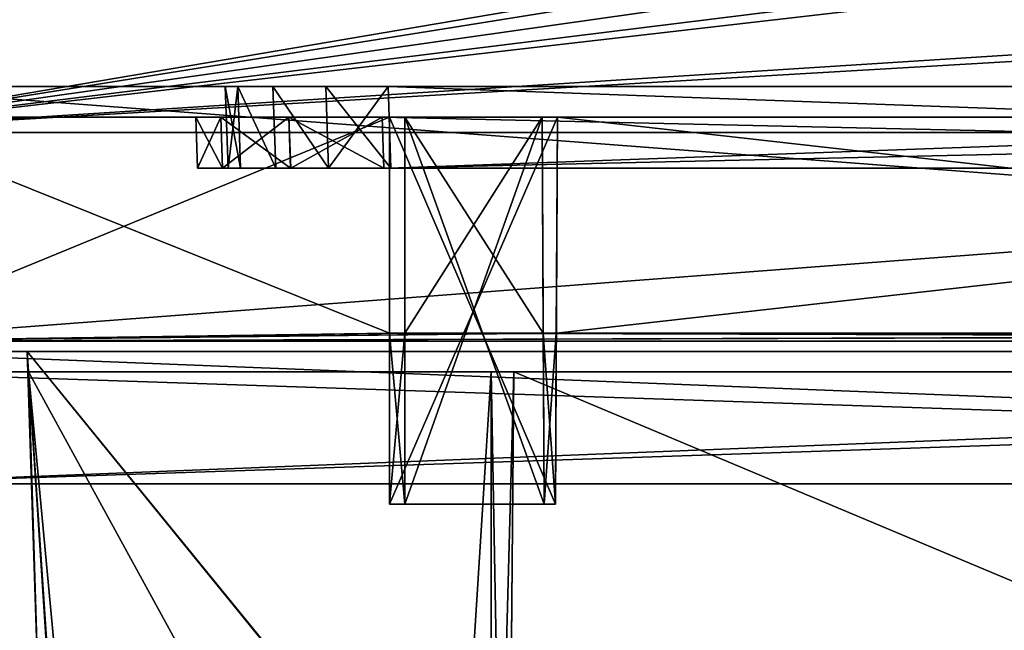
# Model space of a CAD drawing. Header units: millimetres. Extents: x -294 to 294, y -16 to 464.
# Tile 23 of 140: x -240 to -143, y 344 to 404. Entities that reach past the tile are written whole.
import ezdxf

# ---------------------------------------------------------------- set-up
doc = ezdxf.new("R2010")
doc.units = ezdxf.units.MM
doc.header["$LTSCALE"] = 65.185185
for name, color, linetype in [('10', 7, 'CONTINUOUS'), ('11', 7, 'CONTINUOUS'), ('12', 7, 'CONTINUOUS'), ('13', 7, 'CONTINUOUS'), ('14', 7, 'CONTINUOUS'), ('145', 7, 'CONTINUOUS'), ('15', 7, 'CONTINUOUS'), ('152', 7, 'CONTINUOUS'), ('159', 7, 'CONTINUOUS'), ('180', 7, 'CONTINUOUS'), ('181', 7, 'CONTINUOUS'), ('182', 7, 'CONTINUOUS'), ('183', 7, 'CONTINUOUS'), ('188', 7, 'CONTINUOUS'), ('190', 7, 'CONTINUOUS'), ('294', 7, 'CONTINUOUS'), ('295', 7, 'CONTINUOUS'), ('296', 7, 'CONTINUOUS'), ('36', 7, 'CONTINUOUS'), ('37', 7, 'CONTINUOUS'), ('49', 7, 'CONTINUOUS'), ('610', 7, 'CONTINUOUS'), ('612', 7, 'CONTINUOUS'), ('613', 7, 'CONTINUOUS'), ('614', 7, 'CONTINUOUS'), ('615', 7, 'CONTINUOUS'), ('619', 7, 'CONTINUOUS'), ('620', 7, 'CONTINUOUS'), ('624', 7, 'CONTINUOUS'), ('627', 7, 'CONTINUOUS'), ('628', 7, 'CONTINUOUS'), ('630', 7, 'CONTINUOUS'), ('631', 7, 'CONTINUOUS'), ('638', 7, 'CONTINUOUS'), ('657', 7, 'CONTINUOUS'), ('691', 7, 'CONTINUOUS'), ('692', 7, 'CONTINUOUS'), ('693', 7, 'CONTINUOUS'), ('694', 7, 'CONTINUOUS'), ('695', 7, 'CONTINUOUS'), ('696', 7, 'CONTINUOUS'), ('697', 7, 'CONTINUOUS'), ('698', 7, 'CONTINUOUS'), ('699', 7, 'CONTINUOUS'), ('700', 7, 'CONTINUOUS'), ('701', 7, 'CONTINUOUS'), ('733', 7, 'CONTINUOUS'), ('734', 7, 'CONTINUOUS'), ('735', 7, 'CONTINUOUS'), ('736', 7, 'CONTINUOUS'), ('737', 7, 'CONTINUOUS'), ('738', 7, 'CONTINUOUS'), ('739', 7, 'CONTINUOUS'), ('740', 7, 'CONTINUOUS'), ('741', 7, 'CONTINUOUS'), ('742', 7, 'CONTINUOUS'), ('743', 7, 'CONTINUOUS'), ('746', 7, 'CONTINUOUS'), ('747', 7, 'CONTINUOUS'), ('749', 7, 'CONTINUOUS'), ('750', 7, 'CONTINUOUS'), ('753', 7, 'CONTINUOUS'), ('756', 7, 'CONTINUOUS'), ('761', 7, 'CONTINUOUS'), ('801', 7, 'CONTINUOUS'), ('863', 7, 'CONTINUOUS'), ('90', 7, 'CONTINUOUS')]:
    doc.layers.add(name, color=color, linetype=linetype)

msp = doc.modelspace()

# ---------------------------------------------------------------- linework, layer by layer
at = {"layer": '10', "linetype": 'Continuous'}
for points in [[(-257.808, 369, -337.308), (-257.368, 369, -338.368), (72.808, 369, -337.308), (-257.808, 369, -337.308)], [(-243.951, 369, -332.344), (-257.808, 369, -337.308), (-238.713, 369, -333.384), (-243.951, 369, -332.344)], [(-238.713, 369, -333.384), (-257.808, 369, -337.308), (-193.25, 369, -333.384), (-238.713, 369, -333.384)], [(-193.25, 369, -333.384), (-257.808, 369, -337.308), (-193.25, 369, -337.21), (-193.25, 369, -333.384)], [(-193.25, 369, -337.21), (-257.808, 369, -337.308), (-191.026, 369, -337.21), (-193.25, 369, -337.21)], [(-191.026, 369, -337.21), (-257.808, 369, -337.308), (6.026, 369, -337.21), (-191.026, 369, -337.21)], [(-257.808, 369, -337.308), (72.808, 369, -337.308), (6.026, 369, -337.21), (-257.808, 369, -337.308)], [(-257.368, 369, -8.632), (-257.808, 369, -9.692), (72.368, 369, -8.632), (-257.368, 369, -8.632)], [(72.368, 369, -8.632), (-257.808, 369, -9.692), (72.808, 369, -9.692), (72.368, 369, -8.632)], [(-193.25, 369, -9.79), (-191.026, 369, -9.79), (-257.808, 369, -9.692), (-193.25, 369, -9.79)], [(-193.25, 369, -9.79), (-257.808, 369, -9.692), (-238.713, 369, -13.616), (-193.25, 369, -9.79)], [(-238.713, 369, -13.616), (-257.808, 369, -9.692), (-243.945, 369, -14.654), (-238.713, 369, -13.616)], [(72.808, 369, -9.692), (-257.808, 369, -9.692), (-191.026, 369, -9.79), (72.808, 369, -9.692)], [(-257.368, 369, -338.368), (-256.308, 369, -338.808), (72.368, 369, -338.368), (-257.368, 369, -338.368)], [(72.808, 369, -337.308), (-257.368, 369, -338.368), (72.368, 369, -338.368), (72.808, 369, -337.308)], [(-256.308, 369, -8.192), (-257.368, 369, -8.632), (71.308, 369, -8.192), (-256.308, 369, -8.192)], [(71.308, 369, -8.192), (-257.368, 369, -8.632), (72.368, 369, -8.632), (71.308, 369, -8.192)], [(-256.308, 369, -338.808), (71.308, 369, -338.808), (72.368, 369, -338.368), (-256.308, 369, -338.808)], [(-193.25, 369, -13.616), (-193.25, 369, -9.79), (-238.713, 369, -13.616), (-193.25, 369, -13.616)], [(72.808, 369, -9.692), (-191.026, 369, -9.79), (6.026, 369, -9.79), (72.808, 369, -9.692)], [(-191.026, 369, -9.79), (-191.026, 369, -13.616), (6.026, 369, -9.79), (-191.026, 369, -9.79)], [(6.026, 369, -9.79), (-191.026, 369, -13.616), (6.026, 369, -13.616), (6.026, 369, -9.79)], [(-191.026, 369, -333.384), (-191.026, 369, -337.21), (6.026, 369, -333.384), (-191.026, 369, -333.384)], [(6.026, 369, -333.384), (-191.026, 369, -337.21), (6.026, 369, -337.21), (6.026, 369, -333.384)]]:
    msp.add_3dface(points, dxfattribs=at)
at = {"layer": '11', "linetype": 'Continuous'}
for points in [[(-256.308, 369, -338.808), (-256.5, 358, -339), (71.5, 358, -339), (-256.308, 369, -338.808)], [(71.308, 369, -338.808), (-256.308, 369, -338.808), (71.5, 358, -339), (71.308, 369, -338.808)]]:
    msp.add_3dface(points, dxfattribs=at)
at = {"layer": '12', "linetype": 'Continuous'}
for points in [[(71.501, 358, -341), (-256.5, 358, -339), (-256.501, 358, -341), (71.501, 358, -341)], [(71.501, 358, -6), (-256.501, 358, -6), (71.5, 358, -8), (71.501, 358, -6)], [(71.5, 358, -8), (-256.501, 358, -6), (-256.5, 358, -8), (71.5, 358, -8)], [(71.5, 358, -339), (-256.5, 358, -339), (71.501, 358, -341), (71.5, 358, -339)]]:
    msp.add_3dface(points, dxfattribs=at)
at = {"layer": '13', "linetype": 'Continuous'}
for points in [[(71.501, 358, -341), (-256.501, 358, -341), (71.274, 371, -340.773), (71.501, 358, -341)], [(-256.501, 358, -341), (-256.274, 371, -340.773), (71.274, 371, -340.773), (-256.501, 358, -341)]]:
    msp.add_3dface(points, dxfattribs=at)
at = {"layer": '14', "linetype": 'Continuous'}
for points in [[(71.274, 371, -340.773), (-256.274, 371, -340.773), (53.839, 371, -331.453), (71.274, 371, -340.773)], [(53.839, 371, -331.453), (-256.274, 371, -340.773), (-238.839, 371, -331.453), (53.839, 371, -331.453)], [(-238.839, 371, -331.453), (-256.274, 371, -340.773), (-243.284, 371, -330.571), (-238.839, 371, -331.453)], [(-256.274, 371, -6.227), (71.274, 371, -6.227), (-238.839, 371, -15.547), (-256.274, 371, -6.227)], [(-243.289, 371, -16.431), (-256.274, 371, -6.227), (-238.839, 371, -15.547), (-243.289, 371, -16.431)], [(-238.839, 371, -15.547), (71.274, 371, -6.227), (53.839, 371, -15.547), (-238.839, 371, -15.547)]]:
    msp.add_3dface(points, dxfattribs=at)
at = {"layer": '145', "linetype": 'Continuous'}
for points in [[(-256.501, 358, -6), (71.501, 358, -6), (-256.274, 371, -6.227), (-256.501, 358, -6)], [(71.501, 358, -6), (71.274, 371, -6.227), (-256.274, 371, -6.227), (71.501, 358, -6)]]:
    msp.add_3dface(points, dxfattribs=at)
at = {"layer": '15', "linetype": 'Continuous'}
for points in [[(53.839, 371, -331.453), (-238.839, 371, -331.453), (-217.111, 38.791, -319.852), (53.839, 371, -331.453)], [(-216.468, 38.791, -319.852), (53.839, 371, -331.453), (-217.111, 38.791, -319.852), (-216.468, 38.791, -319.852)], [(53.839, 371, -331.453), (-216.468, 38.791, -319.852), (31.468, 38.791, -319.852), (53.839, 371, -331.453)]]:
    msp.add_3dface(points, dxfattribs=at)
at = {"layer": '152', "linetype": 'Continuous'}
for points in [[(-256.308, 369, -8.192), (71.308, 369, -8.192), (-256.5, 358, -8), (-256.308, 369, -8.192)], [(71.308, 369, -8.192), (71.5, 358, -8), (-256.5, 358, -8), (71.308, 369, -8.192)]]:
    msp.add_3dface(points, dxfattribs=at)
at = {"layer": '159', "linetype": 'Continuous'}
for points in [[(-193.25, 369, -13.616), (-238.713, 369, -13.616), (-215.56, 15, -25.978), (-193.25, 369, -13.616)], [(-193.25, 369, -13.616), (-215.56, 15, -25.978), (-193.25, 286, -16.514), (-193.25, 369, -13.616)], [(6.026, 369, -13.616), (-191.026, 369, -13.616), (-191.75, 286, -16.514), (6.026, 369, -13.616)], [(6.026, 369, -13.616), (-191.75, 286, -16.514), (6.75, 286, -16.514), (6.026, 369, -13.616)]]:
    msp.add_3dface(points, dxfattribs=at)
at = {"layer": '180', "linetype": 'Continuous'}
for points in [[(-238.713, 369, -333.384), (-193.25, 369, -333.384), (-193.25, 286, -330.486), (-238.713, 369, -333.384)], [(-238.713, 369, -333.384), (-193.25, 286, -330.486), (-205.541, 15, -321.022), (-238.713, 369, -333.384)], [(-215.56, 15, -321.022), (-238.713, 369, -333.384), (-205.541, 15, -321.022), (-215.56, 15, -321.022)], [(-191.75, 286, -330.486), (-191.026, 369, -333.384), (6.75, 286, -330.486), (-191.75, 286, -330.486)], [(-191.026, 369, -333.384), (6.026, 369, -333.384), (6.75, 286, -330.486), (-191.026, 369, -333.384)]]:
    msp.add_3dface(points, dxfattribs=at)
at = {"layer": '181', "linetype": 'Continuous'}
for points in [[(-191.026, 369, -337.21), (-191.026, 369, -333.384), (-191.75, 286, -330.486), (-191.026, 369, -337.21)], [(-191.026, 369, -337.21), (-191.75, 286, -330.486), (-191.747, 286.395, -336.489), (-191.026, 369, -337.21)]]:
    msp.add_3dface(points, dxfattribs=at)
at = {"layer": '182', "linetype": 'Continuous'}
for points in [[(-193.25, 369, -337.21), (-191.026, 369, -337.21), (-191.747, 286.395, -336.489), (-193.25, 369, -337.21)], [(-193.25, 369, -337.21), (-191.747, 286.395, -336.489), (-193.25, 286.395, -336.489), (-193.25, 369, -337.21)]]:
    msp.add_3dface(points, dxfattribs=at)
at = {"layer": '183', "linetype": 'Continuous'}
for points in [[(-193.25, 369, -333.384), (-193.25, 369, -337.21), (-193.25, 286.395, -336.489), (-193.25, 369, -333.384)], [(-193.25, 286, -330.486), (-193.25, 369, -333.384), (-193.25, 286, -333.143), (-193.25, 286, -330.486)], [(-193.25, 369, -333.384), (-193.25, 286.395, -336.489), (-193.25, 286, -333.143), (-193.25, 369, -333.384)]]:
    msp.add_3dface(points, dxfattribs=at)
at = {"layer": '188', "linetype": 'Continuous'}
for points in [[(-251.346, 369, -324.946), (-248.389, 369, -329.378), (-236.752, 15, -308.792), (-251.346, 369, -324.946)], [(-240.022, 15, -296.56), (-251.346, 369, -324.946), (-236.752, 15, -308.792), (-240.022, 15, -296.56)], [(-248.389, 369, -329.378), (-243.951, 369, -332.344), (-227.801, 15, -317.747), (-248.389, 369, -329.378)], [(-236.752, 15, -308.792), (-248.389, 369, -329.378), (-227.801, 15, -317.747), (-236.752, 15, -308.792)], [(-243.951, 369, -332.344), (-238.713, 369, -333.384), (-227.801, 15, -317.747), (-243.951, 369, -332.344)], [(-238.713, 369, -333.384), (-215.56, 15, -321.022), (-227.801, 15, -317.747), (-238.713, 369, -333.384)]]:
    msp.add_3dface(points, dxfattribs=at)
at = {"layer": '190', "linetype": 'Continuous'}
for points in [[(-251.349, 369, -22.06), (-252.384, 369, -27.287), (-236.748, 15, -38.201), (-251.349, 369, -22.06)], [(-252.384, 369, -27.287), (-240.022, 15, -50.44), (-236.748, 15, -38.201), (-252.384, 369, -27.287)], [(-248.389, 369, -17.623), (-251.349, 369, -22.06), (-236.748, 15, -38.201), (-248.389, 369, -17.623)], [(-243.945, 369, -14.654), (-248.389, 369, -17.623), (-227.807, 15, -29.257), (-243.945, 369, -14.654)], [(-227.807, 15, -29.257), (-248.389, 369, -17.623), (-236.748, 15, -38.201), (-227.807, 15, -29.257)], [(-238.713, 369, -13.616), (-243.945, 369, -14.654), (-215.56, 15, -25.978), (-238.713, 369, -13.616)], [(-215.56, 15, -25.978), (-243.945, 369, -14.654), (-227.807, 15, -29.257), (-215.56, 15, -25.978)]]:
    msp.add_3dface(points, dxfattribs=at)
at = {"layer": '294', "linetype": 'Continuous'}
for points in [[(-193.25, 369, -9.79), (-193.25, 369, -13.616), (-193.25, 286, -16.514), (-193.25, 369, -9.79)], [(-193.25, 369, -9.79), (-193.25, 286, -16.514), (-193.25, 286.395, -10.511), (-193.25, 369, -9.79)]]:
    msp.add_3dface(points, dxfattribs=at)
at = {"layer": '295', "linetype": 'Continuous'}
for points in [[(-191.026, 369, -9.79), (-193.25, 369, -9.79), (-193.25, 286.395, -10.511), (-191.026, 369, -9.79)], [(-191.026, 369, -9.79), (-193.25, 286.395, -10.511), (-191.747, 286.395, -10.511), (-191.026, 369, -9.79)]]:
    msp.add_3dface(points, dxfattribs=at)
at = {"layer": '296', "linetype": 'Continuous'}
for points in [[(-191.75, 286, -16.514), (-191.026, 369, -13.616), (-191.75, 286, -13.857), (-191.75, 286, -16.514)], [(-191.026, 369, -13.616), (-191.747, 286.395, -10.511), (-191.75, 286, -13.857), (-191.026, 369, -13.616)], [(-191.026, 369, -13.616), (-191.026, 369, -9.79), (-191.747, 286.395, -10.511), (-191.026, 369, -13.616)]]:
    msp.add_3dface(points, dxfattribs=at)
at = {"layer": '36', "linetype": 'Continuous'}
for points in [[(-238.839, 371, -15.547), (53.839, 371, -15.547), (32.111, 38.791, -27.148), (-238.839, 371, -15.547)], [(-217.111, 38.791, -27.148), (-238.839, 371, -15.547), (-216.468, 38.791, -27.148), (-217.111, 38.791, -27.148)], [(-216.468, 38.791, -27.148), (-238.839, 371, -15.547), (31.468, 38.791, -27.148), (-216.468, 38.791, -27.148)], [(31.468, 38.791, -27.148), (-238.839, 371, -15.547), (32.111, 38.791, -27.148), (31.468, 38.791, -27.148)]]:
    msp.add_3dface(points, dxfattribs=at)
at = {"layer": '37', "linetype": 'Continuous'}
for points in [[(-250.453, 371, -27.161), (-249.57, 371, -22.714), (-238.852, 38.791, -48.889), (-250.453, 371, -27.161)], [(-249.57, 371, -22.714), (-247.058, 371, -18.95), (-235.938, 38.648, -38.021), (-249.57, 371, -22.714)], [(-238.852, 38.791, -48.889), (-249.57, 371, -22.714), (-235.938, 38.648, -38.021), (-238.852, 38.791, -48.889)], [(-247.058, 371, -18.95), (-243.289, 371, -16.431), (-227.988, 38.647, -30.067), (-247.058, 371, -18.95)], [(-235.938, 38.648, -38.021), (-247.058, 371, -18.95), (-227.988, 38.647, -30.067), (-235.938, 38.648, -38.021)], [(-243.289, 371, -16.431), (-238.839, 371, -15.547), (-227.988, 38.647, -30.067), (-243.289, 371, -16.431)], [(-238.839, 371, -15.547), (-217.111, 38.791, -27.148), (-227.988, 38.647, -30.067), (-238.839, 371, -15.547)]]:
    msp.add_3dface(points, dxfattribs=at)
at = {"layer": '49', "linetype": 'Continuous'}
for points in [[(-250.453, 371, -319.839), (-250.453, 371, -27.161), (-238.852, 38.791, -48.889), (-250.453, 371, -319.839)], [(-250.453, 371, -319.839), (-238.852, 38.791, -48.889), (-238.852, 38.791, -49.532), (-250.453, 371, -319.839)], [(-250.453, 371, -319.839), (-238.852, 38.791, -49.532), (-238.852, 38.791, -297.468), (-250.453, 371, -319.839)], [(-238.852, 38.791, -298.111), (-250.453, 371, -319.839), (-238.852, 38.791, -297.468), (-238.852, 38.791, -298.111)]]:
    msp.add_3dface(points, dxfattribs=at)
at = {"layer": '610', "linetype": 'Continuous'}
for points in [[(72.502, 372, -5), (-257.502, 372, -5), (71.801, 372, -8), (72.502, 372, -5)], [(71.801, 372, -8), (-257.502, 372, -5), (-256.801, 372, -8), (71.801, 372, -8)], [(-257.502, 372, -342), (72.502, 372, -342), (-256.801, 372, -339), (-257.502, 372, -342)], [(-256.801, 372, -339), (72.502, 372, -342), (71.801, 372, -339), (-256.801, 372, -339)]]:
    msp.add_3dface(points, dxfattribs=at)
at = {"layer": '612', "linetype": 'Continuous'}
for points in [[(-256.629, 397, -5.873), (71.629, 397, -5.873), (-203.383, 397, -46.627), (-256.629, 397, -5.873)], [(-256.629, 397, -341.127), (-256.629, 397, -5.873), (-219.373, 397, -62.617), (-256.629, 397, -341.127)], [(-219.373, 397, -62.617), (-256.629, 397, -5.873), (-218.157, 397, -56.497), (-219.373, 397, -62.617)], [(-218.157, 397, -56.497), (-256.629, 397, -5.873), (-214.689, 397, -51.308), (-218.157, 397, -56.497)], [(-214.689, 397, -51.308), (-256.629, 397, -5.873), (-209.501, 397, -47.843), (-214.689, 397, -51.308)], [(-209.501, 397, -47.843), (-256.629, 397, -5.873), (-203.383, 397, -46.627), (-209.501, 397, -47.843)], [(71.629, 397, -341.127), (-256.629, 397, -341.127), (18.383, 397, -300.373), (71.629, 397, -341.127)], [(-256.629, 397, -341.127), (-219.373, 397, -62.617), (-219.373, 397, -284.383), (-256.629, 397, -341.127)], [(18.383, 397, -300.373), (-256.629, 397, -341.127), (-203.383, 397, -300.373), (18.383, 397, -300.373)], [(-203.383, 397, -300.373), (-256.629, 397, -341.127), (-209.502, 397, -299.157), (-203.383, 397, -300.373)], [(-209.502, 397, -299.157), (-256.629, 397, -341.127), (-214.689, 397, -295.693), (-209.502, 397, -299.157)], [(-214.689, 397, -295.693), (-256.629, 397, -341.127), (-218.156, 397, -290.504), (-214.689, 397, -295.693)], [(-218.156, 397, -290.504), (-256.629, 397, -341.127), (-219.373, 397, -284.383), (-218.156, 397, -290.504)], [(-203.383, 397, -46.627), (71.629, 397, -5.873), (18.383, 397, -46.627), (-203.383, 397, -46.627)]]:
    msp.add_3dface(points, dxfattribs=at)
at = {"layer": '613', "linetype": 'Continuous'}
for points in [[(-219.373, 397, -284.383), (-219.373, 397, -62.617), (-219.094, 389, -284.103), (-219.373, 397, -284.383)], [(-219.373, 397, -62.617), (-219.094, 389, -62.897), (-219.094, 389, -284.103), (-219.373, 397, -62.617)]]:
    msp.add_3dface(points, dxfattribs=at)
at = {"layer": '614', "linetype": 'Continuous'}
for points in [[(-222.094, 389, -62.195), (-222.094, 389, -284.805), (-219.646, 389, -293.948), (-222.094, 389, -62.195)], [(-219.645, 389, -53.05), (-222.094, 389, -62.195), (-219.646, 389, -293.948), (-219.645, 389, -53.05)], [(-219.094, 389, -284.103), (-219.645, 389, -53.05), (-219.646, 389, -293.948), (-219.094, 389, -284.103)], [(-219.094, 389, -284.103), (-219.646, 389, -293.948), (-217.877, 389, -290.223), (-219.094, 389, -284.103)], [(-219.646, 389, -293.948), (-212.952, 389, -300.643), (-217.877, 389, -290.223), (-219.646, 389, -293.948)], [(-219.094, 389, -284.103), (-219.094, 389, -62.897), (-219.645, 389, -53.05), (-219.094, 389, -284.103)], [(-219.645, 389, -53.05), (-219.094, 389, -62.897), (-217.878, 389, -56.778), (-219.645, 389, -53.05)], [(-212.954, 389, -46.358), (-219.645, 389, -53.05), (-214.413, 389, -51.591), (-212.954, 389, -46.358)], [(-214.413, 389, -51.591), (-219.645, 389, -53.05), (-217.878, 389, -56.778), (-214.413, 389, -51.591)], [(-217.877, 389, -290.223), (-212.952, 389, -300.643), (-214.413, 389, -295.41), (-217.877, 389, -290.223)], [(-209.223, 389, -48.123), (-212.954, 389, -46.358), (-214.413, 389, -51.591), (-209.223, 389, -48.123)], [(-214.413, 389, -295.41), (-212.952, 389, -300.643), (-209.225, 389, -298.876), (-214.413, 389, -295.41)], [(-203.805, 389, -43.906), (-212.954, 389, -46.358), (-209.223, 389, -48.123), (-203.805, 389, -43.906)], [(-212.952, 389, -300.643), (-203.805, 389, -303.094), (-209.225, 389, -298.876), (-212.952, 389, -300.643)], [(-209.225, 389, -298.876), (-203.805, 389, -303.094), (-203.103, 389, -300.094), (-209.225, 389, -298.876)], [(-203.103, 389, -46.906), (-203.805, 389, -43.906), (-209.223, 389, -48.123), (-203.103, 389, -46.906)], [(18.805, 389, -43.906), (-203.805, 389, -43.906), (18.103, 389, -46.906), (18.805, 389, -43.906)], [(18.103, 389, -46.906), (-203.805, 389, -43.906), (-203.103, 389, -46.906), (18.103, 389, -46.906)], [(-203.805, 389, -303.094), (18.805, 389, -303.094), (-203.103, 389, -300.094), (-203.805, 389, -303.094)], [(-203.103, 389, -300.094), (18.805, 389, -303.094), (18.103, 389, -300.094), (-203.103, 389, -300.094)]]:
    msp.add_3dface(points, dxfattribs=at)
at = {"layer": '615', "linetype": 'Continuous'}
for points in [[(-222.094, 389, -284.805), (-222.094, 389, -62.195), (-222.268, 394, -284.979), (-222.094, 389, -284.805)], [(-222.094, 389, -62.195), (-222.268, 394, -62.021), (-222.268, 394, -284.979), (-222.094, 389, -62.195)]]:
    msp.add_3dface(points, dxfattribs=at)
at = {"layer": '619', "linetype": 'Continuous'}
for points in [[(-201.75, 394, -20.5), (-188.25, 394, -20.5), (-201.75, 394, -8.768), (-201.75, 394, -20.5)], [(-201.75, 394, -8.768), (-188.25, 394, -20.5), (-188.25, 394, -8.768), (-201.75, 394, -8.768)]]:
    msp.add_3dface(points, dxfattribs=at)
at = {"layer": '620', "linetype": 'Continuous'}
for points in [[(-188.25, 394, -338.232), (-188.25, 394, -326.5), (-201.75, 394, -326.5), (-188.25, 394, -338.232)], [(-201.75, 394, -338.232), (-188.25, 394, -338.232), (-201.75, 394, -326.5), (-201.75, 394, -338.232)]]:
    msp.add_3dface(points, dxfattribs=at)
at = {"layer": '624', "linetype": 'Continuous'}
for points in [[(-257.232, 394, -267.75), (-222.268, 394, -62.021), (-244, 394, -79.25), (-257.232, 394, -267.75)], [(-222.268, 394, -62.021), (-257.232, 394, -267.75), (-244, 394, -267.75), (-222.268, 394, -62.021)], [(-244, 394, -62.75), (-222.268, 394, -62.021), (-257.232, 394, -62.75), (-244, 394, -62.75)], [(-257.232, 394, -62.75), (-222.268, 394, -62.021), (-219.821, 394, -52.878), (-257.232, 394, -62.75)], [(-257.232, 394, -337.032), (-222.268, 394, -284.979), (-244, 394, -284.25), (-257.232, 394, -337.032)], [(-222.268, 394, -284.979), (-257.232, 394, -337.032), (-219.82, 394, -294.124), (-222.268, 394, -284.979)], [(-257.232, 394, -9.968), (-257.232, 394, -62.75), (-203.25, 394, -22), (-257.232, 394, -9.968)], [(-203.25, 394, -22), (-257.232, 394, -62.75), (-186.75, 394, -22), (-203.25, 394, -22)], [(-186.75, 394, -22), (-257.232, 394, -62.75), (-213.127, 394, -46.182), (-186.75, 394, -22)], [(-213.127, 394, -46.182), (-257.232, 394, -62.75), (-219.821, 394, -52.878), (-213.127, 394, -46.182)], [(-256.881, 394, -9.119), (-257.232, 394, -9.968), (-203.25, 394, -8.768), (-256.881, 394, -9.119)], [(-203.25, 394, -8.768), (-257.232, 394, -9.968), (-203.25, 394, -22), (-203.25, 394, -8.768)], [(-256.881, 394, -337.881), (-203.25, 394, -325), (-257.232, 394, -337.032), (-256.881, 394, -337.881)], [(-257.232, 394, -337.032), (-203.25, 394, -325), (-203.979, 394, -303.268), (-257.232, 394, -337.032)], [(-219.82, 394, -294.124), (-257.232, 394, -337.032), (-213.129, 394, -300.817), (-219.82, 394, -294.124)], [(-213.129, 394, -300.817), (-257.232, 394, -337.032), (-203.979, 394, -303.268), (-213.129, 394, -300.817)], [(-256.032, 394, -8.768), (-256.881, 394, -9.119), (-203.25, 394, -8.768), (-256.032, 394, -8.768)], [(-256.032, 394, -338.232), (-203.25, 394, -325), (-256.881, 394, -337.881), (-256.032, 394, -338.232)], [(-203.25, 394, -338.232), (-203.25, 394, -325), (-256.032, 394, -338.232), (-203.25, 394, -338.232)], [(-222.268, 394, -284.979), (-222.268, 394, -62.021), (-244, 394, -284.25), (-222.268, 394, -284.979)], [(-244, 394, -79.25), (-222.268, 394, -62.021), (-244, 394, -62.75), (-244, 394, -79.25)], [(-244, 394, -284.25), (-222.268, 394, -62.021), (-244, 394, -267.75), (-244, 394, -284.25)], [(-203.979, 394, -43.732), (-186.75, 394, -22), (-213.127, 394, -46.182), (-203.979, 394, -43.732)], [(1.75, 394, -22), (-186.75, 394, -22), (-203.979, 394, -43.732), (1.75, 394, -22)], [(18.25, 394, -22), (1.75, 394, -22), (-203.979, 394, -43.732), (18.25, 394, -22)], [(18.979, 394, -43.732), (18.25, 394, -22), (-203.979, 394, -43.732), (18.979, 394, -43.732)], [(-203.979, 394, -303.268), (-203.25, 394, -325), (18.979, 394, -303.268), (-203.979, 394, -303.268)], [(-203.25, 394, -325), (-186.75, 394, -325), (18.979, 394, -303.268), (-203.25, 394, -325)], [(-186.75, 394, -8.768), (-186.75, 394, -22), (1.75, 394, -8.768), (-186.75, 394, -8.768)], [(1.75, 394, -8.768), (-186.75, 394, -22), (1.75, 394, -22), (1.75, 394, -8.768)], [(1.75, 394, -338.232), (1.75, 394, -325), (-186.75, 394, -338.232), (1.75, 394, -338.232)], [(-186.75, 394, -338.232), (1.75, 394, -325), (-186.75, 394, -325), (-186.75, 394, -338.232)], [(-186.75, 394, -325), (1.75, 394, -325), (18.979, 394, -303.268), (-186.75, 394, -325)]]:
    msp.add_3dface(points, dxfattribs=at)
at = {"layer": '627', "linetype": 'Continuous'}
for points in [[(-203.805, 389, -43.906), (18.805, 389, -43.906), (-203.979, 394, -43.732), (-203.805, 389, -43.906)], [(18.805, 389, -43.906), (18.979, 394, -43.732), (-203.979, 394, -43.732), (18.805, 389, -43.906)]]:
    msp.add_3dface(points, dxfattribs=at)
at = {"layer": '628', "linetype": 'Continuous'}
for points in [[(-222.094, 389, -62.195), (-219.645, 389, -53.05), (-222.268, 394, -62.021), (-222.094, 389, -62.195)], [(-222.268, 394, -62.021), (-219.645, 389, -53.05), (-219.821, 394, -52.878), (-222.268, 394, -62.021)], [(-219.645, 389, -53.05), (-212.954, 389, -46.358), (-219.821, 394, -52.878), (-219.645, 389, -53.05)], [(-212.954, 389, -46.358), (-213.127, 394, -46.182), (-219.821, 394, -52.878), (-212.954, 389, -46.358)], [(-212.954, 389, -46.358), (-203.805, 389, -43.906), (-213.127, 394, -46.182), (-212.954, 389, -46.358)], [(-203.805, 389, -43.906), (-203.979, 394, -43.732), (-213.127, 394, -46.182), (-203.805, 389, -43.906)]]:
    msp.add_3dface(points, dxfattribs=at)
at = {"layer": '630', "linetype": 'Continuous'}
for points in [[(-203.805, 389, -303.094), (-203.979, 394, -303.268), (18.979, 394, -303.268), (-203.805, 389, -303.094)], [(18.805, 389, -303.094), (-203.805, 389, -303.094), (18.979, 394, -303.268), (18.805, 389, -303.094)]]:
    msp.add_3dface(points, dxfattribs=at)
at = {"layer": '631', "linetype": 'Continuous'}
for points in [[(-222.094, 389, -284.805), (-222.268, 394, -284.979), (-219.82, 394, -294.124), (-222.094, 389, -284.805)], [(-219.646, 389, -293.948), (-222.094, 389, -284.805), (-219.82, 394, -294.124), (-219.646, 389, -293.948)], [(-219.646, 389, -293.948), (-219.82, 394, -294.124), (-213.129, 394, -300.817), (-219.646, 389, -293.948)], [(-212.952, 389, -300.643), (-219.646, 389, -293.948), (-213.129, 394, -300.817), (-212.952, 389, -300.643)], [(-212.952, 389, -300.643), (-213.129, 394, -300.817), (-203.979, 394, -303.268), (-212.952, 389, -300.643)], [(-203.805, 389, -303.094), (-212.952, 389, -300.643), (-203.979, 394, -303.268), (-203.805, 389, -303.094)]]:
    msp.add_3dface(points, dxfattribs=at)
at = {"layer": '638', "linetype": 'Continuous'}
for points in [[(-256.801, 372, -8), (-256.032, 394, -8.768), (-203.25, 394, -8.768), (-256.801, 372, -8)], [(-256.801, 372, -8), (-203.25, 394, -8.768), (-203.25, 372.8, -8.028), (-256.801, 372, -8)], [(-201.75, 394, -8.768), (-188.25, 394, -8.768), (-201.75, 372.8, -8.028), (-201.75, 394, -8.768)], [(-188.25, 394, -8.768), (-188.139, 372.8, -8.028), (-201.75, 372.8, -8.028), (-188.25, 394, -8.768)], [(-186.75, 394, -8.768), (1.75, 394, -8.768), (-186.861, 372.8, -8.028), (-186.75, 394, -8.768)], [(1.75, 394, -8.768), (1.861, 372.8, -8.028), (-186.861, 372.8, -8.028), (1.75, 394, -8.768)], [(71.801, 372, -8), (-256.801, 372, -8), (18.25, 372.8, -8.028), (71.801, 372, -8)], [(-256.801, 372, -8), (16.75, 372.8, -8.028), (18.25, 372.8, -8.028), (-256.801, 372, -8)], [(16.75, 372.8, -8.028), (-256.801, 372, -8), (3.139, 372.8, -8.028), (16.75, 372.8, -8.028)], [(3.139, 372.8, -8.028), (-256.801, 372, -8), (1.861, 372.8, -8.028), (3.139, 372.8, -8.028)], [(1.861, 372.8, -8.028), (-256.801, 372, -8), (-186.861, 372.8, -8.028), (1.861, 372.8, -8.028)], [(-186.861, 372.8, -8.028), (-256.801, 372, -8), (-188.139, 372.8, -8.028), (-186.861, 372.8, -8.028)], [(-188.139, 372.8, -8.028), (-256.801, 372, -8), (-201.75, 372.8, -8.028), (-188.139, 372.8, -8.028)], [(-201.75, 372.8, -8.028), (-256.801, 372, -8), (-203.25, 372.8, -8.028), (-201.75, 372.8, -8.028)]]:
    msp.add_3dface(points, dxfattribs=at)
at = {"layer": '657', "linetype": 'Continuous'}
for points in [[(-256.032, 394, -338.232), (-256.801, 372, -339), (-203.25, 372.8, -338.972), (-256.032, 394, -338.232)], [(-203.25, 394, -338.232), (-256.032, 394, -338.232), (-203.25, 372.8, -338.972), (-203.25, 394, -338.232)], [(-188.25, 394, -338.232), (-201.75, 394, -338.232), (-188.139, 372.8, -338.972), (-188.25, 394, -338.232)], [(-201.75, 394, -338.232), (-201.75, 372.8, -338.972), (-188.139, 372.8, -338.972), (-201.75, 394, -338.232)], [(-186.75, 394, -338.232), (-186.861, 372.8, -338.972), (1.861, 372.8, -338.972), (-186.75, 394, -338.232)], [(1.75, 394, -338.232), (-186.75, 394, -338.232), (1.861, 372.8, -338.972), (1.75, 394, -338.232)], [(-256.801, 372, -339), (71.801, 372, -339), (-203.25, 372.8, -338.972), (-256.801, 372, -339)], [(-203.25, 372.8, -338.972), (71.801, 372, -339), (-201.75, 372.8, -338.972), (-203.25, 372.8, -338.972)], [(-201.75, 372.8, -338.972), (71.801, 372, -339), (-188.139, 372.8, -338.972), (-201.75, 372.8, -338.972)], [(-188.139, 372.8, -338.972), (71.801, 372, -339), (-186.861, 372.8, -338.972), (-188.139, 372.8, -338.972)], [(-186.861, 372.8, -338.972), (71.801, 372, -339), (1.861, 372.8, -338.972), (-186.861, 372.8, -338.972)]]:
    msp.add_3dface(points, dxfattribs=at)
at = {"layer": '691', "linetype": 'Continuous'}
for points in [[(-203.25, 394, -325), (-203.25, 394, -338.232), (-203.25, 372.8, -338.972), (-203.25, 394, -325)], [(-203.25, 394, -325), (-203.25, 372.8, -338.972), (-203.25, 372.8, -331.157), (-203.25, 394, -325)], [(-203.25, 356, -325), (-203.25, 394, -325), (-203.25, 356, -329.688), (-203.25, 356, -325)], [(-203.25, 356, -329.688), (-203.25, 394, -325), (-203.25, 372.8, -331.157), (-203.25, 356, -329.688)]]:
    msp.add_3dface(points, dxfattribs=at)
at = {"layer": '692', "linetype": 'Continuous'}
for points in [[(-203.25, 372.8, -338.972), (-201.75, 372.8, -338.972), (-201.75, 372.8, -331.157), (-203.25, 372.8, -338.972)], [(-203.25, 372.8, -331.157), (-203.25, 372.8, -338.972), (-201.75, 372.8, -331.157), (-203.25, 372.8, -331.157)]]:
    msp.add_3dface(points, dxfattribs=at)
at = {"layer": '693', "linetype": 'Continuous'}
for points in [[(-203.25, 356, -329.688), (-203.25, 372.8, -331.157), (-201.75, 356, -329.688), (-203.25, 356, -329.688)], [(-203.25, 372.8, -331.157), (-201.75, 372.8, -331.157), (-201.75, 356, -329.688), (-203.25, 372.8, -331.157)]]:
    msp.add_3dface(points, dxfattribs=at)
at = {"layer": '694', "linetype": 'Continuous'}
for points in [[(-201.75, 394, -338.232), (-201.75, 394, -326.5), (-201.75, 372.8, -331.157), (-201.75, 394, -338.232)], [(-201.75, 372.8, -338.972), (-201.75, 394, -338.232), (-201.75, 372.8, -331.157), (-201.75, 372.8, -338.972)], [(-201.75, 372.8, -331.157), (-201.75, 394, -326.5), (-201.75, 356, -326.5), (-201.75, 372.8, -331.157)], [(-201.75, 356, -329.688), (-201.75, 372.8, -331.157), (-201.75, 356, -326.5), (-201.75, 356, -329.688)]]:
    msp.add_3dface(points, dxfattribs=at)
at = {"layer": '695', "linetype": 'Continuous'}
for points in [[(-203.25, 356, -325), (-203.25, 356, -329.688), (-201.75, 356, -329.688), (-203.25, 356, -325)], [(-203.25, 356, -325), (-201.75, 356, -329.688), (-201.75, 356, -326.5), (-203.25, 356, -325)], [(-203.25, 356, -325), (-201.75, 356, -326.5), (-188.051, 356, -326.5), (-203.25, 356, -325)], [(-203.25, 356, -325), (-188.051, 356, -326.5), (-186.949, 356, -325), (-203.25, 356, -325)], [(-186.949, 356, -325), (-188.051, 356, -326.5), (-186.949, 356, -329.688), (-186.949, 356, -325)], [(-186.949, 356, -329.688), (-188.051, 356, -326.5), (-188.051, 356, -329.688), (-186.949, 356, -329.688)]]:
    msp.add_3dface(points, dxfattribs=at)
at = {"layer": '696', "linetype": 'Continuous'}
for points in [[(-201.75, 394, -326.5), (-188.25, 394, -326.5), (-188.051, 356, -326.5), (-201.75, 394, -326.5)], [(-201.75, 356, -326.5), (-201.75, 394, -326.5), (-188.051, 356, -326.5), (-201.75, 356, -326.5)]]:
    msp.add_3dface(points, dxfattribs=at)
at = {"layer": '697', "linetype": 'Continuous'}
for points in [[(-188.25, 394, -326.5), (-188.25, 394, -338.232), (-188.139, 372.8, -338.972), (-188.25, 394, -326.5)], [(-188.25, 394, -326.5), (-188.139, 372.8, -338.972), (-188.139, 372.8, -331.157), (-188.25, 394, -326.5)], [(-188.051, 356, -326.5), (-188.25, 394, -326.5), (-188.051, 356, -329.688), (-188.051, 356, -326.5)], [(-188.051, 356, -329.688), (-188.25, 394, -326.5), (-188.139, 372.8, -331.157), (-188.051, 356, -329.688)]]:
    msp.add_3dface(points, dxfattribs=at)
at = {"layer": '698', "linetype": 'Continuous'}
for points in [[(-188.139, 372.8, -338.972), (-186.861, 372.8, -338.972), (-186.861, 372.8, -331.157), (-188.139, 372.8, -338.972)], [(-188.139, 372.8, -331.157), (-188.139, 372.8, -338.972), (-186.861, 372.8, -331.157), (-188.139, 372.8, -331.157)]]:
    msp.add_3dface(points, dxfattribs=at)
at = {"layer": '699', "linetype": 'Continuous'}
for points in [[(-186.949, 356, -329.688), (-188.051, 356, -329.688), (-188.139, 372.8, -331.157), (-186.949, 356, -329.688)], [(-186.949, 356, -329.688), (-188.139, 372.8, -331.157), (-186.861, 372.8, -331.157), (-186.949, 356, -329.688)]]:
    msp.add_3dface(points, dxfattribs=at)
at = {"layer": '700', "linetype": 'Continuous'}
for points in [[(-186.75, 394, -338.232), (-186.75, 394, -325), (-186.949, 356, -325), (-186.75, 394, -338.232)], [(-186.75, 394, -338.232), (-186.949, 356, -325), (-186.861, 372.8, -331.157), (-186.75, 394, -338.232)], [(-186.861, 372.8, -338.972), (-186.75, 394, -338.232), (-186.861, 372.8, -331.157), (-186.861, 372.8, -338.972)], [(-186.949, 356, -325), (-186.949, 356, -329.688), (-186.861, 372.8, -331.157), (-186.949, 356, -325)]]:
    msp.add_3dface(points, dxfattribs=at)
at = {"layer": '701', "linetype": 'Continuous'}
for points in [[(-186.75, 394, -325), (-203.25, 394, -325), (-203.25, 356, -325), (-186.75, 394, -325)], [(-186.75, 394, -325), (-203.25, 356, -325), (-186.949, 356, -325), (-186.75, 394, -325)]]:
    msp.add_3dface(points, dxfattribs=at)
at = {"layer": '733', "linetype": 'Continuous'}
for points in [[(-186.949, 356, -17.312), (-186.75, 394, -22), (-186.861, 372.8, -15.843), (-186.949, 356, -17.312)], [(-186.75, 394, -22), (-186.949, 356, -17.312), (-186.949, 356, -22), (-186.75, 394, -22)], [(-186.75, 394, -22), (-186.75, 394, -8.768), (-186.861, 372.8, -8.028), (-186.75, 394, -22)], [(-186.75, 394, -22), (-186.861, 372.8, -8.028), (-186.861, 372.8, -15.843), (-186.75, 394, -22)]]:
    msp.add_3dface(points, dxfattribs=at)
at = {"layer": '734', "linetype": 'Continuous'}
for points in [[(-188.051, 356, -17.312), (-186.861, 372.8, -15.843), (-188.139, 372.8, -15.843), (-188.051, 356, -17.312)], [(-186.949, 356, -17.312), (-186.861, 372.8, -15.843), (-188.051, 356, -17.312), (-186.949, 356, -17.312)]]:
    msp.add_3dface(points, dxfattribs=at)
at = {"layer": '735', "linetype": 'Continuous'}
for points in [[(-203.25, 356, -22), (-186.949, 356, -22), (-201.75, 356, -20.5), (-203.25, 356, -22)], [(-203.25, 356, -17.312), (-203.25, 356, -22), (-201.75, 356, -20.5), (-203.25, 356, -17.312)], [(-201.75, 356, -17.312), (-203.25, 356, -17.312), (-201.75, 356, -20.5), (-201.75, 356, -17.312)], [(-186.949, 356, -22), (-188.051, 356, -20.5), (-201.75, 356, -20.5), (-186.949, 356, -22)], [(-186.949, 356, -22), (-186.949, 356, -17.312), (-188.051, 356, -17.312), (-186.949, 356, -22)], [(-186.949, 356, -22), (-188.051, 356, -17.312), (-188.051, 356, -20.5), (-186.949, 356, -22)]]:
    msp.add_3dface(points, dxfattribs=at)
at = {"layer": '736', "linetype": 'Continuous'}
for points in [[(-188.25, 394, -20.5), (-201.75, 394, -20.5), (-201.75, 356, -20.5), (-188.25, 394, -20.5)], [(-188.051, 356, -20.5), (-188.25, 394, -20.5), (-201.75, 356, -20.5), (-188.051, 356, -20.5)]]:
    msp.add_3dface(points, dxfattribs=at)
at = {"layer": '737', "linetype": 'Continuous'}
for points in [[(-201.75, 394, -20.5), (-201.75, 394, -8.768), (-201.75, 372.8, -8.028), (-201.75, 394, -20.5)], [(-201.75, 394, -20.5), (-201.75, 372.8, -8.028), (-201.75, 372.8, -15.843), (-201.75, 394, -20.5)], [(-201.75, 394, -20.5), (-201.75, 356, -17.312), (-201.75, 356, -20.5), (-201.75, 394, -20.5)], [(-201.75, 356, -17.312), (-201.75, 394, -20.5), (-201.75, 372.8, -15.843), (-201.75, 356, -17.312)]]:
    msp.add_3dface(points, dxfattribs=at)
at = {"layer": '738', "linetype": 'Continuous'}
for points in [[(-203.25, 356, -17.312), (-201.75, 356, -17.312), (-201.75, 372.8, -15.843), (-203.25, 356, -17.312)], [(-203.25, 356, -17.312), (-201.75, 372.8, -15.843), (-203.25, 372.8, -15.843), (-203.25, 356, -17.312)]]:
    msp.add_3dface(points, dxfattribs=at)
at = {"layer": '739', "linetype": 'Continuous'}
for points in [[(-203.25, 394, -8.768), (-203.25, 394, -22), (-203.25, 356, -22), (-203.25, 394, -8.768)], [(-203.25, 372.8, -8.028), (-203.25, 394, -8.768), (-203.25, 372.8, -15.843), (-203.25, 372.8, -8.028)], [(-203.25, 394, -8.768), (-203.25, 356, -22), (-203.25, 372.8, -15.843), (-203.25, 394, -8.768)], [(-203.25, 356, -22), (-203.25, 356, -17.312), (-203.25, 372.8, -15.843), (-203.25, 356, -22)]]:
    msp.add_3dface(points, dxfattribs=at)
at = {"layer": '740', "linetype": 'Continuous'}
for points in [[(-201.75, 372.8, -8.028), (-203.25, 372.8, -8.028), (-203.25, 372.8, -15.843), (-201.75, 372.8, -8.028)], [(-201.75, 372.8, -15.843), (-201.75, 372.8, -8.028), (-203.25, 372.8, -15.843), (-201.75, 372.8, -15.843)]]:
    msp.add_3dface(points, dxfattribs=at)
at = {"layer": '741', "linetype": 'Continuous'}
for points in [[(-203.25, 394, -22), (-186.75, 394, -22), (-186.949, 356, -22), (-203.25, 394, -22)], [(-203.25, 394, -22), (-186.949, 356, -22), (-203.25, 356, -22), (-203.25, 394, -22)]]:
    msp.add_3dface(points, dxfattribs=at)
at = {"layer": '742', "linetype": 'Continuous'}
for points in [[(-188.25, 394, -8.768), (-188.25, 394, -20.5), (-188.139, 372.8, -15.843), (-188.25, 394, -8.768)], [(-188.139, 372.8, -15.843), (-188.25, 394, -20.5), (-188.051, 356, -20.5), (-188.139, 372.8, -15.843)], [(-188.139, 372.8, -8.028), (-188.25, 394, -8.768), (-188.139, 372.8, -15.843), (-188.139, 372.8, -8.028)], [(-188.051, 356, -17.312), (-188.139, 372.8, -15.843), (-188.051, 356, -20.5), (-188.051, 356, -17.312)]]:
    msp.add_3dface(points, dxfattribs=at)
at = {"layer": '743', "linetype": 'Continuous'}
for points in [[(-186.861, 372.8, -8.028), (-188.139, 372.8, -8.028), (-188.139, 372.8, -15.843), (-186.861, 372.8, -8.028)], [(-186.861, 372.8, -15.843), (-186.861, 372.8, -8.028), (-188.139, 372.8, -15.843), (-186.861, 372.8, -15.843)]]:
    msp.add_3dface(points, dxfattribs=at)
at = {"layer": '746', "linetype": 'Continuous'}
for points in [[(-203.383, 397, -46.627), (18.383, 397, -46.627), (-203.103, 389, -46.906), (-203.383, 397, -46.627)], [(18.383, 397, -46.627), (18.103, 389, -46.906), (-203.103, 389, -46.906), (18.383, 397, -46.627)]]:
    msp.add_3dface(points, dxfattribs=at)
at = {"layer": '747', "linetype": 'Continuous'}
for points in [[(-219.373, 397, -62.617), (-218.157, 397, -56.497), (-219.094, 389, -62.897), (-219.373, 397, -62.617)], [(-219.094, 389, -62.897), (-218.157, 397, -56.497), (-217.878, 389, -56.778), (-219.094, 389, -62.897)], [(-218.157, 397, -56.497), (-214.689, 397, -51.308), (-214.413, 389, -51.591), (-218.157, 397, -56.497)], [(-218.157, 397, -56.497), (-214.413, 389, -51.591), (-217.878, 389, -56.778), (-218.157, 397, -56.497)], [(-214.689, 397, -51.308), (-209.501, 397, -47.843), (-209.223, 389, -48.123), (-214.689, 397, -51.308)], [(-214.689, 397, -51.308), (-209.223, 389, -48.123), (-214.413, 389, -51.591), (-214.689, 397, -51.308)], [(-209.501, 397, -47.843), (-203.383, 397, -46.627), (-209.223, 389, -48.123), (-209.501, 397, -47.843)], [(-203.383, 397, -46.627), (-203.103, 389, -46.906), (-209.223, 389, -48.123), (-203.383, 397, -46.627)]]:
    msp.add_3dface(points, dxfattribs=at)
at = {"layer": '749', "linetype": 'Continuous'}
for points in [[(18.383, 397, -300.373), (-203.383, 397, -300.373), (18.103, 389, -300.094), (18.383, 397, -300.373)], [(-203.383, 397, -300.373), (-203.103, 389, -300.094), (18.103, 389, -300.094), (-203.383, 397, -300.373)]]:
    msp.add_3dface(points, dxfattribs=at)
at = {"layer": '750', "linetype": 'Continuous'}
for points in [[(-218.156, 397, -290.504), (-219.373, 397, -284.383), (-217.877, 389, -290.223), (-218.156, 397, -290.504)], [(-219.373, 397, -284.383), (-219.094, 389, -284.103), (-217.877, 389, -290.223), (-219.373, 397, -284.383)], [(-214.689, 397, -295.693), (-218.156, 397, -290.504), (-214.413, 389, -295.41), (-214.689, 397, -295.693)], [(-218.156, 397, -290.504), (-217.877, 389, -290.223), (-214.413, 389, -295.41), (-218.156, 397, -290.504)], [(-209.502, 397, -299.157), (-214.689, 397, -295.693), (-209.225, 389, -298.876), (-209.502, 397, -299.157)], [(-214.689, 397, -295.693), (-214.413, 389, -295.41), (-209.225, 389, -298.876), (-214.689, 397, -295.693)], [(-203.383, 397, -300.373), (-209.502, 397, -299.157), (-203.103, 389, -300.094), (-203.383, 397, -300.373)], [(-209.502, 397, -299.157), (-209.225, 389, -298.876), (-203.103, 389, -300.094), (-209.502, 397, -299.157)]]:
    msp.add_3dface(points, dxfattribs=at)
at = {"layer": '753', "linetype": 'Continuous'}
for points in [[(-257.502, 372, -5), (72.502, 372, -5), (-256.629, 397, -5.873), (-257.502, 372, -5)], [(72.502, 372, -5), (71.629, 397, -5.873), (-256.629, 397, -5.873), (72.502, 372, -5)]]:
    msp.add_3dface(points, dxfattribs=at)
at = {"layer": '756', "linetype": 'Continuous'}
for points in [[(72.502, 372, -342), (-257.502, 372, -342), (71.629, 397, -341.127), (72.502, 372, -342)], [(-257.502, 372, -342), (-256.629, 397, -341.127), (71.629, 397, -341.127), (-257.502, 372, -342)]]:
    msp.add_3dface(points, dxfattribs=at)
at = {"layer": '761', "linetype": 'Continuous'}
for points in [[(261.554, 392.5, -361.541), (-246.557, 408, -361), (-261.554, 392.5, -361.541), (261.554, 392.5, -361.541)], [(246.557, 408, -361), (-246.557, 408, -361), (261.554, 392.5, -361.541), (246.557, 408, -361)]]:
    msp.add_3dface(points, dxfattribs=at)
at = {"layer": '801', "linetype": 'Continuous'}
for points in [[(-261.554, 392.5, -364.041), (75, 414, -363.29), (251.806, 422.5, -362.994), (-261.554, 392.5, -364.041)], [(-84.887, 422.5, -362.994), (-81.628, 421.292, -363.036), (-261.554, 392.5, -364.041), (-84.887, 422.5, -362.994)], [(-251.806, 422.5, -362.994), (-84.887, 422.5, -362.994), (-261.554, 392.5, -364.041), (-251.806, 422.5, -362.994)], [(261.554, 392.5, -364.041), (-261.554, 392.5, -364.041), (251.806, 422.5, -362.994), (261.554, 392.5, -364.041)], [(-81.628, 421.292, -363.036), (-79.943, 418.25, -363.142), (-261.554, 392.5, -364.041), (-81.628, 421.292, -363.036)], [(-79.943, 418.25, -363.142), (-78.26, 415.209, -363.248), (-261.554, 392.5, -364.041), (-79.943, 418.25, -363.142)], [(-78.26, 415.209, -363.248), (-75, 414, -363.29), (-261.554, 392.5, -364.041), (-78.26, 415.209, -363.248)], [(-75, 414, -363.29), (75, 414, -363.29), (-261.554, 392.5, -364.041), (-75, 414, -363.29)]]:
    msp.add_3dface(points, dxfattribs=at)
at = {"layer": '863', "linetype": 'Continuous'}
for points in [[(261.554, 392.5, -361.541), (-261.554, 392.5, -361.541), (261.554, 392.5, -364.041), (261.554, 392.5, -361.541)], [(-261.554, 392.5, -361.541), (-261.554, 392.5, -364.041), (261.554, 392.5, -364.041), (-261.554, 392.5, -361.541)]]:
    msp.add_3dface(points, dxfattribs=at)
at = {"layer": '90', "linetype": 'Continuous'}
for points in [[(-249.573, 371, -324.281), (-250.453, 371, -319.839), (-235.937, 38.648, -308.98), (-249.573, 371, -324.281)], [(-250.453, 371, -319.839), (-238.852, 38.791, -298.111), (-235.937, 38.648, -308.98), (-250.453, 371, -319.839)], [(-247.058, 371, -328.049), (-249.573, 371, -324.281), (-235.937, 38.648, -308.98), (-247.058, 371, -328.049)], [(-243.284, 371, -330.571), (-247.058, 371, -328.049), (-227.987, 38.647, -316.933), (-243.284, 371, -330.571)], [(-247.058, 371, -328.049), (-235.937, 38.648, -308.98), (-227.987, 38.647, -316.933), (-247.058, 371, -328.049)], [(-238.839, 371, -331.453), (-243.284, 371, -330.571), (-217.111, 38.791, -319.852), (-238.839, 371, -331.453)], [(-217.111, 38.791, -319.852), (-243.284, 371, -330.571), (-227.987, 38.647, -316.933), (-217.111, 38.791, -319.852)]]:
    msp.add_3dface(points, dxfattribs=at)

doc.saveas('drawing.dxf')
